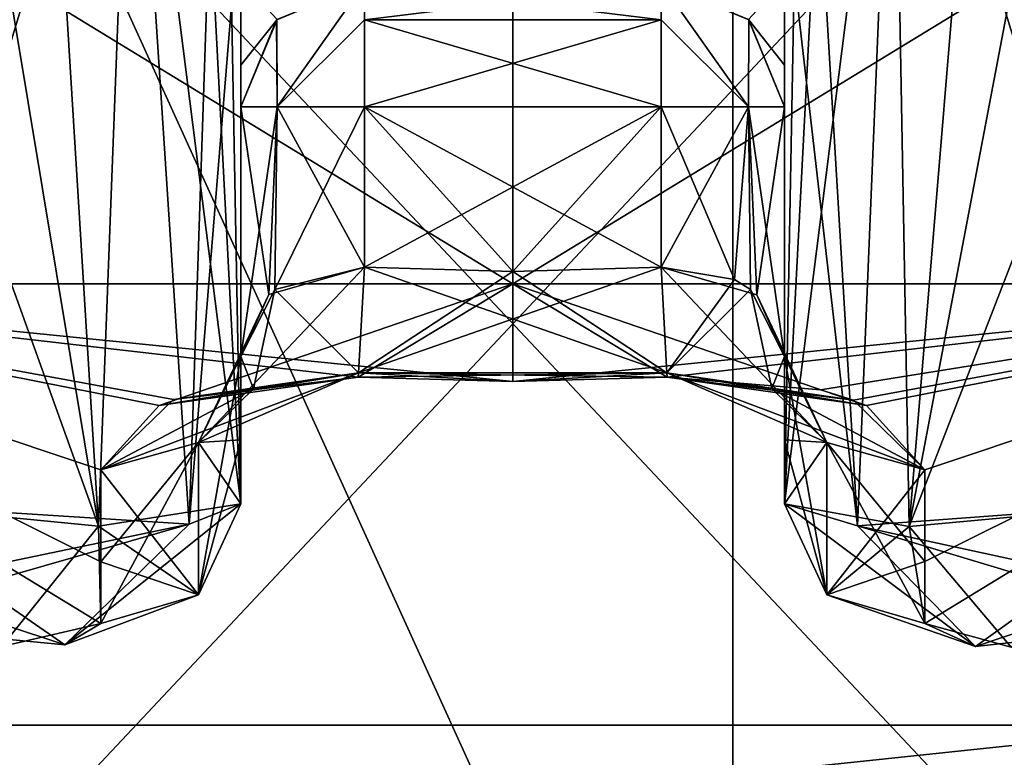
# Model space of a CAD drawing. Header units: millimetres. Extents: x -19 to 152, y -2 to 200.
# Tile 44 of 162: x 7.56 to 9.15, y 0.95 to 2.14. Entities that reach past the tile are written whole.
import ezdxf

# ---------------------------------------------------------------- set-up
doc = ezdxf.new("R2010")
doc.units = ezdxf.units.MM
doc.header["$LTSCALE"] = 65.185185
for name, color, linetype in [('1', 7, 'CONTINUOUS'), ('100', 7, 'CONTINUOUS'), ('101', 7, 'CONTINUOUS'), ('102', 7, 'CONTINUOUS'), ('105', 7, 'CONTINUOUS'), ('106', 7, 'CONTINUOUS'), ('107', 7, 'CONTINUOUS'), ('108', 7, 'CONTINUOUS'), ('109', 7, 'CONTINUOUS'), ('112', 7, 'CONTINUOUS'), ('113', 7, 'CONTINUOUS'), ('114', 7, 'CONTINUOUS'), ('115', 7, 'CONTINUOUS'), ('116', 7, 'CONTINUOUS'), ('117', 7, 'CONTINUOUS'), ('118', 7, 'CONTINUOUS'), ('123', 7, 'CONTINUOUS'), ('124', 7, 'CONTINUOUS'), ('125', 7, 'CONTINUOUS'), ('126', 7, 'CONTINUOUS'), ('127', 7, 'CONTINUOUS'), ('128', 7, 'CONTINUOUS'), ('129', 7, 'CONTINUOUS'), ('146', 7, 'CONTINUOUS'), ('147', 7, 'CONTINUOUS'), ('157', 7, 'CONTINUOUS'), ('158', 7, 'CONTINUOUS'), ('2', 7, 'CONTINUOUS'), ('670', 7, 'CONTINUOUS'), ('671', 7, 'CONTINUOUS'), ('672', 7, 'CONTINUOUS'), ('7', 7, 'CONTINUOUS'), ('784', 7, 'CONTINUOUS'), ('785', 7, 'CONTINUOUS'), ('797', 7, 'CONTINUOUS'), ('798', 7, 'CONTINUOUS'), ('799', 7, 'CONTINUOUS'), ('85', 7, 'CONTINUOUS'), ('86', 7, 'CONTINUOUS'), ('87', 7, 'CONTINUOUS'), ('88', 7, 'CONTINUOUS'), ('89', 7, 'CONTINUOUS'), ('90', 7, 'CONTINUOUS'), ('91', 7, 'CONTINUOUS'), ('92', 7, 'CONTINUOUS'), ('93', 7, 'CONTINUOUS'), ('94', 7, 'CONTINUOUS'), ('95', 7, 'CONTINUOUS'), ('96', 7, 'CONTINUOUS'), ('98', 7, 'CONTINUOUS'), ('99', 7, 'CONTINUOUS')]:
    doc.layers.add(name, color=color, linetype=linetype)

msp = doc.modelspace()

# ---------------------------------------------------------------- linework, layer by layer
at = {"layer": '1', "color": 7, "linetype": 'Continuous'}
for points in [[(8.3562, 3.3, -12.9586), (6.7887, 1.7141, -12.0016), (5.7581, 3.3, -11.4581), (8.3562, 3.3, -12.9586)], [(8.3562, 3.3, -6.9586), (5.7581, 3.3, -8.459), (8.3562, 1.7141, -7.3835), (8.3562, 3.3, -6.9586)], [(8.3562, 1.7141, -7.3835), (5.7581, 3.3, -8.459), (6.7887, 1.7141, -7.9156), (8.3562, 1.7141, -7.3835)], [(8.3562, 1.7141, -12.5336), (6.7887, 1.7141, -12.0016), (8.3562, 3.3, -12.9586), (8.3562, 1.7141, -12.5336)]]:
    msp.add_3dface(points, dxfattribs=at)
at = {"layer": '100', "color": 7, "linetype": 'Continuous'}
for points in [[(8.5962, 2.2, -11.7586), (8.1162, 2.2, -11.7586), (8.1162, 2.1408, -11.9006), (8.5962, 2.2, -11.7586)], [(8.5962, 2.2, -11.7586), (8.1162, 2.1408, -11.9006), (8.5962, 2.1409, -11.9005), (8.5962, 2.2, -11.7586)], [(8.1162, 2, -11.9586), (8.5962, 2, -11.9586), (8.5962, 2.1409, -11.9005), (8.1162, 2, -11.9586)], [(8.1162, 2.1408, -11.9006), (8.1162, 2, -11.9586), (8.5962, 2.1409, -11.9005), (8.1162, 2.1408, -11.9006)]]:
    msp.add_3dface(points, dxfattribs=at)
at = {"layer": '101', "color": 7, "linetype": 'Continuous'}
for points in [[(8.7377, 2, -11.9), (8.5962, 2.2, -11.7586), (8.5962, 2.1409, -11.9005), (8.7377, 2, -11.9)], [(8.5962, 2.2, -11.7586), (8.7377, 2, -11.9), (8.7382, 2.1408, -11.7586), (8.5962, 2.2, -11.7586)], [(8.5962, 2, -11.9586), (8.7377, 2, -11.9), (8.5962, 2.1409, -11.9005), (8.5962, 2, -11.9586)], [(8.7377, 2, -11.9), (8.7962, 2, -11.7586), (8.7382, 2.1408, -11.7586), (8.7377, 2, -11.9)]]:
    msp.add_3dface(points, dxfattribs=at)
at = {"layer": '102', "color": 7, "linetype": 'Continuous'}
for points in [[(8.7382, 2.1409, -8.1586), (8.5962, 2.2, -8.1586), (8.7377, 2.1414, -8.2684), (8.7382, 2.1409, -8.1586)], [(8.7962, 2, -8.2684), (8.7382, 2.1409, -8.1586), (8.7377, 2.1414, -8.2684), (8.7962, 2, -8.2684)], [(8.7962, 2, -8.2684), (8.7962, 2, -8.1586), (8.7382, 2.1409, -8.1586), (8.7962, 2, -8.2684)]]:
    msp.add_3dface(points, dxfattribs=at)
at = {"layer": '105', "color": 7, "linetype": 'Continuous'}
for points in [[(8.5962, 2.2, -11.6487), (8.5962, 2.2, -11.7586), (8.7382, 2.1408, -11.7586), (8.5962, 2.2, -11.6487)], [(8.5962, 2.2, -11.6487), (8.7382, 2.1408, -11.7586), (8.7377, 2.1414, -11.6487), (8.5962, 2.2, -11.6487)], [(8.7962, 2, -11.7586), (8.7962, 2, -11.6487), (8.7377, 2.1414, -11.6487), (8.7962, 2, -11.7586)], [(8.7382, 2.1408, -11.7586), (8.7962, 2, -11.7586), (8.7377, 2.1414, -11.6487), (8.7382, 2.1408, -11.7586)]]:
    msp.add_3dface(points, dxfattribs=at)
at = {"layer": '106', "color": 7, "linetype": 'Continuous'}
for points in [[(8.7377, 2, -8.0172), (8.5962, 2.2, -8.1586), (8.7382, 2.1409, -8.1586), (8.7377, 2, -8.0172)], [(8.5962, 2.2, -8.1586), (8.7377, 2, -8.0172), (8.5962, 2.1408, -8.0166), (8.5962, 2.2, -8.1586)], [(8.7377, 2, -8.0172), (8.5962, 2, -7.9586), (8.5962, 2.1408, -8.0166), (8.7377, 2, -8.0172)], [(8.7962, 2, -8.1586), (8.7377, 2, -8.0172), (8.7382, 2.1409, -8.1586), (8.7962, 2, -8.1586)]]:
    msp.add_3dface(points, dxfattribs=at)
at = {"layer": '107', "color": 7, "linetype": 'Continuous'}
for points in [[(8.1162, 2.2, -8.1586), (8.5962, 2.2, -8.1586), (8.5962, 2.1408, -8.0166), (8.1162, 2.2, -8.1586)], [(8.1162, 2.2, -8.1586), (8.5962, 2.1408, -8.0166), (8.1162, 2.1409, -8.0166), (8.1162, 2.2, -8.1586)], [(8.5962, 2, -7.9586), (8.1162, 2, -7.9586), (8.1162, 2.1409, -8.0166), (8.5962, 2, -7.9586)], [(8.5962, 2.1408, -8.0166), (8.5962, 2, -7.9586), (8.1162, 2.1409, -8.0166), (8.5962, 2.1408, -8.0166)]]:
    msp.add_3dface(points, dxfattribs=at)
at = {"layer": '108', "color": 7, "linetype": 'Continuous'}
for points in [[(8.1162, 2.2, -8.1586), (7.9748, 2, -8.0172), (7.9742, 2.1408, -8.1586), (8.1162, 2.2, -8.1586)], [(7.9748, 2, -8.0172), (8.1162, 2.2, -8.1586), (8.1162, 2.1409, -8.0166), (7.9748, 2, -8.0172)], [(7.9748, 2, -8.0172), (7.9162, 2, -8.1586), (7.9742, 2.1408, -8.1586), (7.9748, 2, -8.0172)], [(8.1162, 2, -7.9586), (7.9748, 2, -8.0172), (8.1162, 2.1409, -8.0166), (8.1162, 2, -7.9586)]]:
    msp.add_3dface(points, dxfattribs=at)
at = {"layer": '109', "color": 7, "linetype": 'Continuous'}
for points in [[(7.9743, 2.1409, -11.7586), (8.1162, 2.2, -11.7586), (7.9748, 2.1414, -11.6487), (7.9743, 2.1409, -11.7586)], [(7.9162, 2, -11.6487), (7.9743, 2.1409, -11.7586), (7.9748, 2.1414, -11.6487), (7.9162, 2, -11.6487)], [(7.9162, 2, -11.6487), (7.9162, 2, -11.7586), (7.9743, 2.1409, -11.7586), (7.9162, 2, -11.6487)]]:
    msp.add_3dface(points, dxfattribs=at)
at = {"layer": '112', "color": 7, "linetype": 'Continuous'}
for points in [[(8.7962, 1.3579, -8.9186), (8.9977, 1.3212, -9.3671), (8.8646, 1.211, -8.8857), (8.7962, 1.3579, -8.9186)], [(9.3962, 1.3579, -9.5186), (9.1628, 1.1263, -9.1866), (8.9977, 1.3212, -9.3671), (9.3962, 1.3579, -9.5186)], [(8.9977, 1.3212, -9.3671), (9.0229, 1.1645, -8.8752), (8.8646, 1.211, -8.8857), (8.9977, 1.3212, -9.3671)], [(9.1628, 1.1263, -9.1866), (9.0229, 1.1645, -8.8752), (8.9977, 1.3212, -9.3671), (9.1628, 1.1263, -9.1866)]]:
    msp.add_3dface(points, dxfattribs=at)
at = {"layer": '113', "color": 7, "linetype": 'Continuous'}
for points in [[(8.7962, 1.5965, -8.1586), (8.7962, 1.4613, -8.5335), (8.8646, 1.211, -8.8857), (8.7962, 1.5965, -8.1586)], [(8.7962, 1.5965, -8.1586), (8.8646, 1.211, -8.8857), (8.8646, 1.4572, -8.1016), (8.7962, 1.5965, -8.1586)], [(8.7962, 1.4613, -8.5335), (8.7962, 1.3579, -8.9186), (8.8646, 1.211, -8.8857), (8.7962, 1.4613, -8.5335)], [(9.0229, 1.1645, -8.8752), (9.0229, 1.2649, -8.4976), (8.8646, 1.4572, -8.1016), (9.0229, 1.1645, -8.8752)], [(8.8646, 1.211, -8.8857), (9.0229, 1.1645, -8.8752), (8.8646, 1.4572, -8.1016), (8.8646, 1.211, -8.8857)], [(9.0229, 1.2649, -8.4976), (9.0229, 1.4131, -8.0836), (8.8646, 1.4572, -8.1016), (9.0229, 1.2649, -8.4976)]]:
    msp.add_3dface(points, dxfattribs=at)
at = {"layer": '114', "color": 7, "linetype": 'Continuous'}
for points in [[(8.5962, 1.7406, -7.9586), (8.751, 1.6963, -8.0319), (8.8646, 1.4572, -8.1016), (8.5962, 1.7406, -7.9586)], [(8.5962, 1.7406, -7.9586), (8.8646, 1.4572, -8.1016), (8.6058, 1.5701, -7.8627), (8.5962, 1.7406, -7.9586)], [(8.751, 1.6963, -8.0319), (8.7962, 1.5965, -8.1586), (8.8646, 1.4572, -8.1016), (8.751, 1.6963, -8.0319)], [(9.0229, 1.4131, -8.0836), (8.9286, 1.517, -7.8196), (8.6058, 1.5701, -7.8627), (9.0229, 1.4131, -8.0836)], [(8.8646, 1.4572, -8.1016), (9.0229, 1.4131, -8.0836), (8.6058, 1.5701, -7.8627), (8.8646, 1.4572, -8.1016)], [(8.9286, 1.517, -7.8196), (8.6062, 1.5631, -7.6669), (8.6058, 1.5701, -7.8627), (8.9286, 1.517, -7.8196)]]:
    msp.add_3dface(points, dxfattribs=at)
at = {"layer": '115', "color": 7, "linetype": 'Continuous'}
for points in [[(8.1162, 1.7406, -7.9586), (8.6058, 1.5701, -7.8627), (8.1066, 1.5701, -7.8627), (8.1162, 1.7406, -7.9586)], [(8.1162, 1.7406, -7.9586), (8.3562, 1.7339, -7.9586), (8.6058, 1.5701, -7.8627), (8.1162, 1.7406, -7.9586)], [(8.3562, 1.7339, -7.9586), (8.5962, 1.7406, -7.9586), (8.6058, 1.5701, -7.8627), (8.3562, 1.7339, -7.9586)], [(8.3562, 1.5561, -7.6669), (8.1062, 1.5631, -7.6669), (8.1066, 1.5701, -7.8627), (8.3562, 1.5561, -7.6669)], [(8.6062, 1.5631, -7.6669), (8.3562, 1.5561, -7.6669), (8.1066, 1.5701, -7.8627), (8.6062, 1.5631, -7.6669)], [(8.6058, 1.5701, -7.8627), (8.6062, 1.5631, -7.6669), (8.1066, 1.5701, -7.8627), (8.6058, 1.5701, -7.8627)]]:
    msp.add_3dface(points, dxfattribs=at)
at = {"layer": '116', "color": 7, "linetype": 'Continuous'}
for points in [[(7.9713, 1.7045, -8.0208), (8.1162, 1.7406, -7.9586), (8.1066, 1.5701, -7.8627), (7.9713, 1.7045, -8.0208)], [(7.9162, 1.5965, -8.1586), (7.9713, 1.7045, -8.0208), (7.9365, 1.5441, -7.9291), (7.9162, 1.5965, -8.1586)], [(7.9713, 1.7045, -8.0208), (8.1066, 1.5701, -7.8627), (7.9365, 1.5441, -7.9291), (7.9713, 1.7045, -8.0208)], [(7.9162, 1.5965, -8.1586), (7.9365, 1.5441, -7.9291), (7.8479, 1.4572, -8.1016), (7.9162, 1.5965, -8.1586)], [(8.1062, 1.5631, -7.6669), (7.8071, 1.5266, -7.7935), (8.1066, 1.5701, -7.8627), (8.1062, 1.5631, -7.6669)], [(8.1066, 1.5701, -7.8627), (7.8071, 1.5266, -7.7935), (7.9365, 1.5441, -7.9291), (8.1066, 1.5701, -7.8627)], [(7.8071, 1.5266, -7.7935), (7.6896, 1.4131, -8.0836), (7.9365, 1.5441, -7.9291), (7.8071, 1.5266, -7.7935)], [(7.9365, 1.5441, -7.9291), (7.6896, 1.4131, -8.0836), (7.8479, 1.4572, -8.1016), (7.9365, 1.5441, -7.9291)]]:
    msp.add_3dface(points, dxfattribs=at)
at = {"layer": '117', "color": 7, "linetype": 'Continuous'}
for points in [[(7.9162, 1.4613, -8.5336), (7.9162, 1.5965, -8.1586), (7.8479, 1.4572, -8.1016), (7.9162, 1.4613, -8.5336)], [(7.8479, 1.4572, -8.1016), (7.6896, 1.4131, -8.0836), (7.8479, 1.211, -8.8857), (7.8479, 1.4572, -8.1016)], [(7.9162, 1.3579, -8.9186), (7.9162, 1.4613, -8.5336), (7.8479, 1.4572, -8.1016), (7.9162, 1.3579, -8.9186)], [(7.9162, 1.3579, -8.9186), (7.8479, 1.4572, -8.1016), (7.8479, 1.211, -8.8857), (7.9162, 1.3579, -8.9186)], [(7.6896, 1.4131, -8.0836), (7.6896, 1.2641, -8.5002), (7.8479, 1.211, -8.8857), (7.6896, 1.4131, -8.0836)], [(7.6896, 1.2641, -8.5002), (7.6896, 1.1645, -8.8752), (7.8479, 1.211, -8.8857), (7.6896, 1.2641, -8.5002)]]:
    msp.add_3dface(points, dxfattribs=at)
at = {"layer": '118', "color": 7, "linetype": 'Continuous'}
for points in [[(7.3162, 1.3579, -9.5186), (7.8328, 1.3249, -9.2238), (7.2833, 1.211, -9.4502), (7.3162, 1.3579, -9.5186)], [(7.9162, 1.3579, -8.9186), (7.6316, 1.1301, -9.0872), (7.8328, 1.3249, -9.2238), (7.9162, 1.3579, -8.9186)], [(7.6316, 1.1301, -9.0872), (7.9162, 1.3579, -8.9186), (7.8479, 1.211, -8.8857), (7.6316, 1.1301, -9.0872)], [(7.6316, 1.1301, -9.0872), (7.2729, 1.1645, -9.2919), (7.8328, 1.3249, -9.2238), (7.6316, 1.1301, -9.0872)], [(7.8328, 1.3249, -9.2238), (7.2729, 1.1645, -9.2919), (7.2833, 1.211, -9.4502), (7.8328, 1.3249, -9.2238)], [(7.6896, 1.1645, -8.8752), (7.6316, 1.1301, -9.0872), (7.8479, 1.211, -8.8857), (7.6896, 1.1645, -8.8752)]]:
    msp.add_3dface(points, dxfattribs=at)
at = {"layer": '123', "color": 7, "linetype": 'Continuous'}
for points in [[(7.3162, 1.3579, -10.3986), (7.5298, 1.127, -10.7139), (7.6862, 1.3219, -10.5262), (7.3162, 1.3579, -10.3986)], [(7.9162, 1.3579, -10.9986), (7.6862, 1.3219, -10.5262), (7.8479, 1.211, -11.0315), (7.9162, 1.3579, -10.9986)], [(7.5298, 1.127, -10.7139), (7.6896, 1.1645, -11.0419), (7.6862, 1.3219, -10.5262), (7.5298, 1.127, -10.7139)], [(7.6862, 1.3219, -10.5262), (7.6896, 1.1645, -11.0419), (7.8479, 1.211, -11.0315), (7.6862, 1.3219, -10.5262)]]:
    msp.add_3dface(points, dxfattribs=at)
at = {"layer": '124', "color": 7, "linetype": 'Continuous'}
for points in [[(7.9162, 1.5965, -11.7586), (7.9162, 1.4613, -11.3836), (7.8479, 1.211, -11.0315), (7.9162, 1.5965, -11.7586)], [(7.9162, 1.5965, -11.7586), (7.8479, 1.211, -11.0315), (7.8479, 1.4572, -11.8155), (7.9162, 1.5965, -11.7586)], [(7.6896, 1.1645, -11.0419), (7.6896, 1.2641, -11.4169), (7.8479, 1.4572, -11.8155), (7.6896, 1.1645, -11.0419)], [(7.8479, 1.211, -11.0315), (7.6896, 1.1645, -11.0419), (7.8479, 1.4572, -11.8155), (7.8479, 1.211, -11.0315)], [(7.6896, 1.2641, -11.4169), (7.6896, 1.4131, -11.8336), (7.8479, 1.4572, -11.8155), (7.6896, 1.2641, -11.4169)], [(7.9162, 1.4613, -11.3836), (7.9162, 1.3579, -10.9986), (7.8479, 1.211, -11.0315), (7.9162, 1.4613, -11.3836)]]:
    msp.add_3dface(points, dxfattribs=at)
at = {"layer": '125', "color": 7, "linetype": 'Continuous'}
for points in [[(8.1162, 1.7406, -11.9586), (7.9615, 1.6964, -11.8853), (7.8479, 1.4572, -11.8155), (8.1162, 1.7406, -11.9586)], [(8.1162, 1.7406, -11.9586), (7.8479, 1.4572, -11.8155), (8.1066, 1.5701, -12.0545), (8.1162, 1.7406, -11.9586)], [(7.9615, 1.6964, -11.8853), (7.9162, 1.5965, -11.7586), (7.8479, 1.4572, -11.8155), (7.9615, 1.6964, -11.8853)], [(7.6896, 1.4131, -11.8336), (7.7839, 1.517, -12.0976), (8.1066, 1.5701, -12.0545), (7.6896, 1.4131, -11.8336)], [(7.8479, 1.4572, -11.8155), (7.6896, 1.4131, -11.8336), (8.1066, 1.5701, -12.0545), (7.8479, 1.4572, -11.8155)], [(7.7839, 1.517, -12.0976), (8.1062, 1.5631, -12.2502), (8.1066, 1.5701, -12.0545), (7.7839, 1.517, -12.0976)]]:
    msp.add_3dface(points, dxfattribs=at)
at = {"layer": '126', "color": 7, "linetype": 'Continuous'}
for points in [[(8.5962, 1.7406, -11.9586), (8.3562, 1.7339, -11.9586), (8.1066, 1.5701, -12.0545), (8.5962, 1.7406, -11.9586)], [(8.5962, 1.7406, -11.9586), (8.1066, 1.5701, -12.0545), (8.6058, 1.5701, -12.0545), (8.5962, 1.7406, -11.9586)], [(8.3562, 1.7339, -11.9586), (8.1162, 1.7406, -11.9586), (8.1066, 1.5701, -12.0545), (8.3562, 1.7339, -11.9586)], [(8.1062, 1.5631, -12.2502), (8.3562, 1.5561, -12.2503), (8.6058, 1.5701, -12.0545), (8.1062, 1.5631, -12.2502)], [(8.1066, 1.5701, -12.0545), (8.1062, 1.5631, -12.2502), (8.6058, 1.5701, -12.0545), (8.1066, 1.5701, -12.0545)], [(8.3562, 1.5561, -12.2503), (8.6062, 1.5631, -12.2502), (8.6058, 1.5701, -12.0545), (8.3562, 1.5561, -12.2503)]]:
    msp.add_3dface(points, dxfattribs=at)
at = {"layer": '127', "color": 7, "linetype": 'Continuous'}
for points in [[(8.7153, 1.7209, -11.9193), (8.5962, 1.7406, -11.9586), (8.6058, 1.5701, -12.0545), (8.7153, 1.7209, -11.9193)], [(8.741, 1.7047, -11.8966), (8.7153, 1.7209, -11.9193), (8.6058, 1.5701, -12.0545), (8.741, 1.7047, -11.8966)], [(8.741, 1.7047, -11.8966), (8.6058, 1.5701, -12.0545), (8.7753, 1.5448, -11.9873), (8.741, 1.7047, -11.8966)], [(8.7962, 1.5965, -11.7586), (8.741, 1.7047, -11.8966), (8.7753, 1.5448, -11.9873), (8.7962, 1.5965, -11.7586)], [(8.7962, 1.5965, -11.7586), (8.7753, 1.5448, -11.9873), (8.8646, 1.4572, -11.8155), (8.7962, 1.5965, -11.7586)], [(8.6062, 1.5631, -12.2502), (8.9078, 1.5257, -12.1212), (8.6058, 1.5701, -12.0545), (8.6062, 1.5631, -12.2502)], [(8.6058, 1.5701, -12.0545), (8.9078, 1.5257, -12.1212), (8.7753, 1.5448, -11.9873), (8.6058, 1.5701, -12.0545)], [(8.6062, 1.5631, -12.2502), (8.8542, 1.5426, -12.1684), (8.9078, 1.5257, -12.1212), (8.6062, 1.5631, -12.2502)], [(8.9078, 1.5257, -12.1212), (9.0229, 1.4131, -11.8336), (8.7753, 1.5448, -11.9873), (8.9078, 1.5257, -12.1212)], [(8.7753, 1.5448, -11.9873), (9.0229, 1.4131, -11.8336), (8.8646, 1.4572, -11.8155), (8.7753, 1.5448, -11.9873)]]:
    msp.add_3dface(points, dxfattribs=at)
at = {"layer": '128', "color": 7, "linetype": 'Continuous'}
for points in [[(8.7962, 1.4613, -11.3836), (8.7962, 1.5965, -11.7586), (8.8646, 1.4572, -11.8155), (8.7962, 1.4613, -11.3836)], [(8.7962, 1.3579, -10.9986), (8.7962, 1.4613, -11.3836), (8.8646, 1.4572, -11.8155), (8.7962, 1.3579, -10.9986)], [(8.7962, 1.3579, -10.9986), (8.8646, 1.4572, -11.8155), (8.8646, 1.211, -11.0315), (8.7962, 1.3579, -10.9986)], [(8.8646, 1.4572, -11.8155), (9.0229, 1.4131, -11.8336), (8.8646, 1.211, -11.0315), (8.8646, 1.4572, -11.8155)], [(9.0229, 1.4131, -11.8336), (9.0229, 1.2645, -11.4183), (8.8646, 1.211, -11.0315), (9.0229, 1.4131, -11.8336)], [(9.0229, 1.2645, -11.4183), (9.0229, 1.1645, -11.0419), (8.8646, 1.211, -11.0315), (9.0229, 1.2645, -11.4183)]]:
    msp.add_3dface(points, dxfattribs=at)
at = {"layer": '129', "color": 7, "linetype": 'Continuous'}
for points in [[(8.7962, 1.3579, -10.9986), (9.1048, 1.1274, -10.7939), (8.9142, 1.3223, -10.6414), (8.7962, 1.3579, -10.9986)], [(9.1048, 1.1274, -10.7939), (8.7962, 1.3579, -10.9986), (8.8646, 1.211, -11.0315), (9.1048, 1.1274, -10.7939)], [(9.3962, 1.3579, -10.3986), (8.9142, 1.3223, -10.6414), (9.4292, 1.211, -10.4669), (9.3962, 1.3579, -10.3986)], [(9.1048, 1.1274, -10.7939), (9.4396, 1.1645, -10.6252), (8.9142, 1.3223, -10.6414), (9.1048, 1.1274, -10.7939)], [(8.9142, 1.3223, -10.6414), (9.4396, 1.1645, -10.6252), (9.4292, 1.211, -10.4669), (8.9142, 1.3223, -10.6414)], [(9.0229, 1.1645, -11.0419), (9.1048, 1.1274, -10.7939), (8.8646, 1.211, -11.0315), (9.0229, 1.1645, -11.0419)]]:
    msp.add_3dface(points, dxfattribs=at)
at = {"layer": '146', "color": 7, "linetype": 'Continuous'}
for points in [[(8.7962, 2.205, -8.7704), (8.7962, 2.0676, -8.5723), (8.7377, 2.1414, -8.2684), (8.7962, 2.205, -8.7704)], [(8.7962, 2.0676, -8.5723), (8.7962, 2, -8.2684), (8.7377, 2.1414, -8.2684), (8.7962, 2.0676, -8.5723)]]:
    msp.add_3dface(points, dxfattribs=at)
at = {"layer": '147', "color": 7, "linetype": 'Continuous'}
for points in [[(7.9162, 2, -8.2684), (7.9162, 2.0534, -8.5398), (7.9162, 2.205, -8.7704), (7.9162, 2, -8.2684)], [(7.9162, 2, -8.2684), (7.9162, 2.205, -8.7704), (7.9748, 2.1414, -8.2684), (7.9162, 2, -8.2684)]]:
    msp.add_3dface(points, dxfattribs=at)
at = {"layer": '157', "color": 7, "linetype": 'Continuous'}
for points in [[(7.9162, 2.205, -11.1467), (7.9162, 2.0676, -11.3449), (7.9748, 2.1414, -11.6487), (7.9162, 2.205, -11.1467)], [(7.9162, 2.0676, -11.3449), (7.9162, 2, -11.6487), (7.9748, 2.1414, -11.6487), (7.9162, 2.0676, -11.3449)]]:
    msp.add_3dface(points, dxfattribs=at)
at = {"layer": '158', "color": 7, "linetype": 'Continuous'}
for points in [[(8.7962, 2, -11.6487), (8.7962, 2.205, -11.1467), (8.7377, 2.1414, -11.6487), (8.7962, 2, -11.6487)], [(8.7962, 2, -11.6487), (8.7962, 2.0534, -11.3774), (8.7962, 2.205, -11.1467), (8.7962, 2, -11.6487)]]:
    msp.add_3dface(points, dxfattribs=at)
at = {"layer": '2', "color": 7, "linetype": 'Continuous'}
for points in [[(6.7887, 1.7141, -7.9156), (5.869, 1.7141, -9.2919), (7.6316, 1.1301, -9.0872), (6.7887, 1.7141, -7.9156)], [(7.6316, 1.1301, -9.0872), (5.869, 1.7141, -9.2919), (7.2729, 1.1645, -9.2919), (7.6316, 1.1301, -9.0872)], [(6.7887, 1.7141, -12.0016), (8.3562, 1.7141, -12.5336), (7.7839, 1.517, -12.0976), (6.7887, 1.7141, -12.0016)], [(7.5298, 1.127, -10.7139), (6.7887, 1.7141, -12.0016), (7.6896, 1.1645, -11.0419), (7.5298, 1.127, -10.7139)], [(7.6896, 1.1645, -11.0419), (6.7887, 1.7141, -12.0016), (7.6896, 1.4131, -11.8336), (7.6896, 1.1645, -11.0419)], [(7.6896, 1.4131, -11.8336), (6.7887, 1.7141, -12.0016), (7.7839, 1.517, -12.0976), (7.6896, 1.4131, -11.8336)], [(8.3562, 1.7141, -7.3835), (6.7887, 1.7141, -7.9156), (8.3562, 1.5561, -7.6669), (8.3562, 1.7141, -7.3835)], [(8.3562, 1.5561, -7.6669), (6.7887, 1.7141, -7.9156), (8.1062, 1.5631, -7.6669), (8.3562, 1.5561, -7.6669)], [(8.1062, 1.5631, -7.6669), (6.7887, 1.7141, -7.9156), (7.8071, 1.5266, -7.7935), (8.1062, 1.5631, -7.6669)], [(7.8071, 1.5266, -7.7935), (6.7887, 1.7141, -7.9156), (7.6896, 1.4131, -8.0836), (7.8071, 1.5266, -7.7935)], [(7.6896, 1.4131, -8.0836), (6.7887, 1.7141, -7.9156), (7.6896, 1.2641, -8.5002), (7.6896, 1.4131, -8.0836)], [(7.6896, 1.2641, -8.5002), (6.7887, 1.7141, -7.9156), (7.6896, 1.1645, -8.8752), (7.6896, 1.2641, -8.5002)], [(7.6896, 1.1645, -8.8752), (6.7887, 1.7141, -7.9156), (7.6316, 1.1301, -9.0872), (7.6896, 1.1645, -8.8752)], [(7.7839, 1.517, -12.0976), (8.3562, 1.7141, -12.5336), (8.1062, 1.5631, -12.2502), (7.7839, 1.517, -12.0976)], [(8.1062, 1.5631, -12.2502), (8.3562, 1.7141, -12.5336), (8.3562, 1.5561, -12.2503), (8.1062, 1.5631, -12.2502)], [(8.3562, 1.5561, -12.2503), (8.3562, 1.7141, -12.5336), (9.9238, 1.7141, -12.0016), (8.3562, 1.5561, -12.2503)], [(8.9286, 1.517, -7.8196), (8.3562, 1.7141, -7.3835), (8.6062, 1.5631, -7.6669), (8.9286, 1.517, -7.8196)], [(8.3562, 1.7141, -7.3835), (8.9286, 1.517, -7.8196), (9.9238, 1.7141, -7.9156), (8.3562, 1.7141, -7.3835)], [(8.6062, 1.5631, -7.6669), (8.3562, 1.7141, -7.3835), (8.3562, 1.5561, -7.6669), (8.6062, 1.5631, -7.6669)], [(8.6062, 1.5631, -12.2502), (8.3562, 1.5561, -12.2503), (9.9238, 1.7141, -12.0016), (8.6062, 1.5631, -12.2502)], [(8.8542, 1.5426, -12.1684), (8.6062, 1.5631, -12.2502), (9.9238, 1.7141, -12.0016), (8.8542, 1.5426, -12.1684)], [(8.9078, 1.5257, -12.1212), (8.8542, 1.5426, -12.1684), (9.9238, 1.7141, -12.0016), (8.9078, 1.5257, -12.1212)], [(9.0229, 1.4131, -11.8336), (8.9078, 1.5257, -12.1212), (9.9238, 1.7141, -12.0016), (9.0229, 1.4131, -11.8336)], [(8.9286, 1.517, -7.8196), (9.0229, 1.4131, -8.0836), (9.9238, 1.7141, -7.9156), (8.9286, 1.517, -7.8196)], [(9.0229, 1.1645, -8.8752), (9.1628, 1.1263, -9.1866), (9.9238, 1.7141, -7.9156), (9.0229, 1.1645, -8.8752)], [(9.0229, 1.4131, -8.0836), (9.0229, 1.1645, -8.8752), (9.9238, 1.7141, -7.9156), (9.0229, 1.4131, -8.0836)], [(9.0229, 1.2645, -11.4183), (9.0229, 1.4131, -11.8336), (9.9238, 1.7141, -12.0016), (9.0229, 1.2645, -11.4183)], [(9.0229, 1.1645, -11.0419), (9.0229, 1.2645, -11.4183), (9.9238, 1.7141, -12.0016), (9.0229, 1.1645, -11.0419)], [(9.1048, 1.1274, -10.7939), (9.0229, 1.1645, -11.0419), (9.9238, 1.7141, -12.0016), (9.1048, 1.1274, -10.7939)], [(9.4396, 1.1645, -10.6252), (9.1048, 1.1274, -10.7939), (10.8435, 1.7141, -10.6252), (9.4396, 1.1645, -10.6252)], [(10.8435, 1.7141, -10.6252), (9.1048, 1.1274, -10.7939), (9.9238, 1.7141, -12.0016), (10.8435, 1.7141, -10.6252)], [(7.6896, 1.2641, -11.4169), (7.6896, 1.1645, -11.0419), (7.6896, 1.4131, -11.8336), (7.6896, 1.2641, -11.4169)], [(9.0229, 1.2649, -8.4976), (9.0229, 1.1645, -8.8752), (9.0229, 1.4131, -8.0836), (9.0229, 1.2649, -8.4976)]]:
    msp.add_3dface(points, dxfattribs=at)
at = {"layer": '670', "color": 7, "linetype": 'Continuous'}
for points in [[(9.4755, 0, -16.4107), (0, 0, -18.95), (9.4755, 1, -16.4107), (9.4755, 0, -16.4107)], [(9.4755, 1, -16.4107), (0, 0, -18.95), (0, 1, -18.95), (9.4755, 1, -16.4107)], [(0, 0, 18.95), (9.4755, 0, 16.4107), (0, 1, 18.95), (0, 0, 18.95)], [(0, 1, 18.95), (9.4755, 0, 16.4107), (9.4755, 1, 16.4107), (0, 1, 18.95)]]:
    msp.add_3dface(points, dxfattribs=at)
at = {"layer": '671', "color": 7, "linetype": 'Continuous'}
for points in [[(0, 1, 18.95), (9.4755, 1, 16.4107), (0, 1, 17.4), (0, 1, 18.95)], [(0, 1, 17.4), (9.4755, 1, 16.4107), (10.2267, 1, 14.0774), (0, 1, 17.4)], [(9.4755, 1, -16.4107), (0, 1, -18.95), (10.2267, 1, -14.0774), (9.4755, 1, -16.4107)], [(0, 1, -18.95), (0, 1, -17.4), (10.2267, 1, -14.0774), (0, 1, -18.95)]]:
    msp.add_3dface(points, dxfattribs=at)
at = {"layer": '672', "color": 7, "linetype": 'Continuous'}
for points in [[(8.7658, 4.8, -15.0307), (0, 1, -17.4), (8.7658, 30.8, -15.0307), (8.7658, 4.8, -15.0307)], [(8.7658, 30.8, -15.0307), (0, 1, -17.4), (4.5402, 30.8, -16.7972), (8.7658, 30.8, -15.0307)], [(0, 1, 17.4), (10.2267, 1, 14.0774), (0, 30.8, 17.4), (0, 1, 17.4)], [(0, 30.8, 17.4), (10.2267, 1, 14.0774), (9.365, 30.8, 14.6648), (0, 30.8, 17.4)], [(10.2267, 1, -14.0774), (0, 1, -17.4), (8.7658, 4.8, -15.0307), (10.2267, 1, -14.0774)], [(10.2267, 1, -14.0774), (8.7658, 4.8, -15.0307), (11.1853, 4.8, -13.3284), (10.2267, 1, -14.0774)]]:
    msp.add_3dface(points, dxfattribs=at)
at = {"layer": '7', "color": 7, "linetype": 'Continuous'}
for points in [[(8.3562, 1.7141, -12.5336), (8.3562, 3.3, -12.9586), (10.9544, 3.3, -11.4581), (8.3562, 1.7141, -12.5336)], [(9.9238, 1.7141, -12.0016), (8.3562, 1.7141, -12.5336), (10.9544, 3.3, -11.4581), (9.9238, 1.7141, -12.0016)], [(8.3562, 3.3, -6.9586), (8.3562, 1.7141, -7.3835), (9.9238, 1.7141, -7.9156), (8.3562, 3.3, -6.9586)], [(8.3562, 3.3, -6.9586), (9.9238, 1.7141, -7.9156), (10.9544, 3.3, -8.459), (8.3562, 3.3, -6.9586)]]:
    msp.add_3dface(points, dxfattribs=at)
at = {"layer": '784', "color": 7, "linetype": 'Continuous'}
for points in [[(6.8067, 0, -12.6433), (9.9058, 0, -12.6433), (6.8059, 3.3, -12.6428), (6.8067, 0, -12.6433)], [(9.9058, 0, -12.6433), (9.9066, 3.3, -12.6428), (6.8059, 3.3, -12.6428), (9.9058, 0, -12.6433)]]:
    msp.add_3dface(points, dxfattribs=at)
at = {"layer": '785', "color": 7, "linetype": 'Continuous'}
for points in [[(6.8067, 0, -7.2738), (6.8059, 3.3, -7.2743), (9.9066, 3.3, -7.2743), (6.8067, 0, -7.2738)], [(9.9058, 0, -7.2738), (6.8067, 0, -7.2738), (9.9066, 3.3, -7.2743), (9.9058, 0, -7.2738)]]:
    msp.add_3dface(points, dxfattribs=at)
at = {"layer": '797', "color": 7, "linetype": 'Continuous'}
for points in [[(11.3372, 0, 2.625), (8.7122, 0, 2.625), (8.7122, 5, 2.625), (11.3372, 0, 2.625)], [(11.3372, 0, 2.625), (8.7122, 5, 2.625), (11.3372, 5, 2.625), (11.3372, 0, 2.625)]]:
    msp.add_3dface(points, dxfattribs=at)
at = {"layer": '798', "color": 7, "linetype": 'Continuous'}
for points in [[(6.4393, 0, 1.3128), (6.4389, 5, 1.3125), (8.7122, 5, 2.625), (6.4393, 0, 1.3128)], [(6.4393, 0, -1.3128), (8.7122, 0, -2.625), (6.4389, 5, -1.3125), (6.4393, 0, -1.3128)], [(8.7122, 0, -2.625), (8.7122, 5, -2.625), (6.4389, 5, -1.3125), (8.7122, 0, -2.625)], [(8.7122, 0, 2.625), (6.4393, 0, 1.3128), (8.7122, 5, 2.625), (8.7122, 0, 2.625)]]:
    msp.add_3dface(points, dxfattribs=at)
at = {"layer": '799', "color": 7, "linetype": 'Continuous'}
for points in [[(8.7122, 0, -2.625), (11.3372, 0, -2.625), (11.3372, 5, -2.625), (8.7122, 0, -2.625)], [(8.7122, 0, -2.625), (11.3372, 5, -2.625), (8.7122, 5, -2.625), (8.7122, 0, -2.625)]]:
    msp.add_3dface(points, dxfattribs=at)
at = {"layer": '85', "color": 7, "linetype": 'Continuous'}
for points in [[(8.3562, 1.7339, -11.9586), (8.5962, 1.7406, -11.9586), (8.1162, 2, -11.9586), (8.3562, 1.7339, -11.9586)], [(8.1162, 2, -11.9586), (8.5962, 1.7406, -11.9586), (8.5962, 2, -11.9586), (8.1162, 2, -11.9586)], [(8.1162, 1.7406, -11.9586), (8.3562, 1.7339, -11.9586), (8.1162, 2, -11.9586), (8.1162, 1.7406, -11.9586)]]:
    msp.add_3dface(points, dxfattribs=at)
at = {"layer": '86', "color": 7, "linetype": 'Continuous'}
for points in [[(8.7962, 1.3579, -8.9186), (8.7962, 1.4613, -8.5335), (8.7962, 2.3498, -8.9186), (8.7962, 1.3579, -8.9186)], [(8.7962, 2.3498, -8.9186), (8.7962, 1.4613, -8.5335), (8.7962, 2.2774, -8.8444), (8.7962, 2.3498, -8.9186)], [(8.7962, 2.2774, -11.0727), (8.7962, 1.3579, -10.9986), (8.7962, 2.3498, -10.9986), (8.7962, 2.2774, -11.0727)], [(8.7962, 2.2774, -8.8444), (8.7962, 1.4613, -8.5335), (8.7962, 2.205, -8.7704), (8.7962, 2.2774, -8.8444)], [(8.7962, 2.205, -11.1467), (8.7962, 1.3579, -10.9986), (8.7962, 2.2774, -11.0727), (8.7962, 2.205, -11.1467)], [(8.7962, 2.205, -8.7704), (8.7962, 1.4613, -8.5335), (8.7962, 2.0676, -8.5723), (8.7962, 2.205, -8.7704)], [(8.7962, 2.0534, -11.3774), (8.7962, 1.3579, -10.9986), (8.7962, 2.205, -11.1467), (8.7962, 2.0534, -11.3774)], [(8.7962, 2.0676, -8.5723), (8.7962, 1.4613, -8.5335), (8.7962, 2, -8.2684), (8.7962, 2.0676, -8.5723)], [(8.7962, 1.4613, -11.3836), (8.7962, 1.3579, -10.9986), (8.7962, 2.0534, -11.3774), (8.7962, 1.4613, -11.3836)], [(8.7962, 2, -11.6487), (8.7962, 1.4613, -11.3836), (8.7962, 2.0534, -11.3774), (8.7962, 2, -11.6487)], [(8.7962, 1.4613, -8.5335), (8.7962, 1.5965, -8.1586), (8.7962, 2, -8.2684), (8.7962, 1.4613, -8.5335)], [(8.7962, 2, -8.2684), (8.7962, 1.5965, -8.1586), (8.7962, 2, -8.1586), (8.7962, 2, -8.2684)], [(8.7962, 1.5965, -11.7586), (8.7962, 1.4613, -11.3836), (8.7962, 2, -11.7586), (8.7962, 1.5965, -11.7586)], [(8.7962, 2, -11.7586), (8.7962, 1.4613, -11.3836), (8.7962, 2, -11.6487), (8.7962, 2, -11.7586)]]:
    msp.add_3dface(points, dxfattribs=at)
at = {"layer": '87', "color": 7, "linetype": 'Continuous'}
for points in [[(8.3562, 1.7339, -7.9586), (8.1162, 1.7406, -7.9586), (8.5962, 2, -7.9586), (8.3562, 1.7339, -7.9586)], [(8.5962, 2, -7.9586), (8.1162, 1.7406, -7.9586), (8.1162, 2, -7.9586), (8.5962, 2, -7.9586)], [(8.5962, 1.7406, -7.9586), (8.3562, 1.7339, -7.9586), (8.5962, 2, -7.9586), (8.5962, 1.7406, -7.9586)]]:
    msp.add_3dface(points, dxfattribs=at)
at = {"layer": '88', "color": 7, "linetype": 'Continuous'}
for points in [[(7.9162, 2.2774, -8.8444), (7.9162, 1.3579, -8.9186), (7.9162, 2.3498, -8.9186), (7.9162, 2.2774, -8.8444)], [(7.9162, 1.3579, -10.9986), (7.9162, 1.4613, -11.3836), (7.9162, 2.3498, -10.9986), (7.9162, 1.3579, -10.9986)], [(7.9162, 2.3498, -10.9986), (7.9162, 1.4613, -11.3836), (7.9162, 2.2774, -11.0727), (7.9162, 2.3498, -10.9986)], [(7.9162, 2.205, -8.7704), (7.9162, 1.3579, -8.9186), (7.9162, 2.2774, -8.8444), (7.9162, 2.205, -8.7704)], [(7.9162, 2.2774, -11.0727), (7.9162, 1.4613, -11.3836), (7.9162, 2.205, -11.1467), (7.9162, 2.2774, -11.0727)], [(7.9162, 2.0534, -8.5398), (7.9162, 1.3579, -8.9186), (7.9162, 2.205, -8.7704), (7.9162, 2.0534, -8.5398)], [(7.9162, 2.205, -11.1467), (7.9162, 1.4613, -11.3836), (7.9162, 2.0676, -11.3449), (7.9162, 2.205, -11.1467)], [(7.9162, 2.0676, -11.3449), (7.9162, 1.4613, -11.3836), (7.9162, 2, -11.6487), (7.9162, 2.0676, -11.3449)], [(7.9162, 1.4613, -8.5336), (7.9162, 1.3579, -8.9186), (7.9162, 2.0534, -8.5398), (7.9162, 1.4613, -8.5336)], [(7.9162, 2, -8.2684), (7.9162, 1.4613, -8.5336), (7.9162, 2.0534, -8.5398), (7.9162, 2, -8.2684)], [(7.9162, 1.5965, -8.1586), (7.9162, 1.4613, -8.5336), (7.9162, 2, -8.1586), (7.9162, 1.5965, -8.1586)], [(7.9162, 2, -8.1586), (7.9162, 1.4613, -8.5336), (7.9162, 2, -8.2684), (7.9162, 2, -8.1586)], [(7.9162, 1.4613, -11.3836), (7.9162, 1.5965, -11.7586), (7.9162, 2, -11.6487), (7.9162, 1.4613, -11.3836)], [(7.9162, 2, -11.6487), (7.9162, 1.5965, -11.7586), (7.9162, 2, -11.7586), (7.9162, 2, -11.6487)]]:
    msp.add_3dface(points, dxfattribs=at)
at = {"layer": '89', "color": 7, "linetype": 'Continuous'}
for points in [[(8.8368, 2.6109, -10.7816), (8.9142, 1.3223, -10.6414), (8.9731, 2.7464, -10.5732), (8.8368, 2.6109, -10.7816)], [(8.9142, 1.3223, -10.6414), (9.3962, 1.3579, -10.3986), (8.9731, 2.7464, -10.5732), (8.9142, 1.3223, -10.6414)], [(8.9731, 2.7464, -10.5732), (9.3962, 1.3579, -10.3986), (9.1676, 2.6231, -10.4439), (8.9731, 2.7464, -10.5732)], [(8.7962, 2.3498, -10.9986), (8.9142, 1.3223, -10.6414), (8.8368, 2.6109, -10.7816), (8.7962, 2.3498, -10.9986)], [(8.7962, 2.3498, -10.9986), (8.7962, 1.3579, -10.9986), (8.9142, 1.3223, -10.6414), (8.7962, 2.3498, -10.9986)]]:
    msp.add_3dface(points, dxfattribs=at)
at = {"layer": '90', "color": 7, "linetype": 'Continuous'}
for points in [[(7.6023, 2.6777, -10.4712), (7.6862, 1.3219, -10.5262), (7.7405, 2.7464, -10.5743), (7.6023, 2.6777, -10.4712)], [(7.6862, 1.3219, -10.5262), (7.9162, 1.3579, -10.9986), (7.7405, 2.7464, -10.5743), (7.6862, 1.3219, -10.5262)], [(7.7405, 2.7464, -10.5743), (7.9162, 1.3579, -10.9986), (7.8478, 2.6708, -10.7202), (7.7405, 2.7464, -10.5743)], [(7.4809, 2.5533, -10.4216), (7.6862, 1.3219, -10.5262), (7.6023, 2.6777, -10.4712), (7.4809, 2.5533, -10.4216)], [(7.8478, 2.6708, -10.7202), (7.9162, 1.3579, -10.9986), (7.8942, 2.5492, -10.8374), (7.8478, 2.6708, -10.7202)], [(7.3162, 2.3498, -10.3986), (7.6862, 1.3219, -10.5262), (7.4809, 2.5533, -10.4216), (7.3162, 2.3498, -10.3986)], [(7.9162, 1.3579, -10.9986), (7.9162, 2.3498, -10.9986), (7.8942, 2.5492, -10.8374), (7.9162, 1.3579, -10.9986)], [(7.3162, 2.3498, -10.3986), (7.3162, 1.3579, -10.3986), (7.6862, 1.3219, -10.5262), (7.3162, 2.3498, -10.3986)]]:
    msp.add_3dface(points, dxfattribs=at)
at = {"layer": '91', "color": 7, "linetype": 'Continuous'}
for points in [[(8.9977, 1.3212, -9.3671), (8.7962, 1.3579, -8.9186), (8.972, 2.7464, -9.3428), (8.9977, 1.3212, -9.3671)], [(8.972, 2.7464, -9.3428), (8.7962, 1.3579, -8.9186), (8.8647, 2.6708, -9.1969), (8.972, 2.7464, -9.3428)], [(9.1102, 2.6777, -9.446), (8.9977, 1.3212, -9.3671), (8.972, 2.7464, -9.3428), (9.1102, 2.6777, -9.446)], [(9.2316, 2.5533, -9.4955), (8.9977, 1.3212, -9.3671), (9.1102, 2.6777, -9.446), (9.2316, 2.5533, -9.4955)], [(8.8647, 2.6708, -9.1969), (8.7962, 1.3579, -8.9186), (8.8183, 2.5492, -9.0798), (8.8647, 2.6708, -9.1969)], [(8.7962, 1.3579, -8.9186), (8.7962, 2.3498, -8.9186), (8.8183, 2.5492, -9.0798), (8.7962, 1.3579, -8.9186)], [(9.3962, 2.3498, -9.5186), (8.9977, 1.3212, -9.3671), (9.2316, 2.5533, -9.4955), (9.3962, 2.3498, -9.5186)], [(9.3962, 2.3498, -9.5186), (9.3962, 1.3579, -9.5186), (8.9977, 1.3212, -9.3671), (9.3962, 2.3498, -9.5186)]]:
    msp.add_3dface(points, dxfattribs=at)
at = {"layer": '92', "color": 7, "linetype": 'Continuous'}
for points in [[(7.8328, 1.3249, -9.2238), (7.3162, 1.3579, -9.5186), (7.7394, 2.7464, -9.3439), (7.8328, 1.3249, -9.2238)], [(7.7394, 2.7464, -9.3439), (7.3162, 1.3579, -9.5186), (7.5449, 2.6231, -9.4733), (7.7394, 2.7464, -9.3439)], [(7.8756, 2.6109, -9.1355), (7.8328, 1.3249, -9.2238), (7.7394, 2.7464, -9.3439), (7.8756, 2.6109, -9.1355)], [(7.9162, 2.3498, -8.9186), (7.8328, 1.3249, -9.2238), (7.8756, 2.6109, -9.1355), (7.9162, 2.3498, -8.9186)], [(7.9162, 2.3498, -8.9186), (7.9162, 1.3579, -8.9186), (7.8328, 1.3249, -9.2238), (7.9162, 2.3498, -8.9186)]]:
    msp.add_3dface(points, dxfattribs=at)
at = {"layer": '93', "color": 7, "linetype": 'Continuous'}
for points in [[(8.5962, 2, -11.9586), (8.5962, 1.7406, -11.9586), (8.7153, 1.7209, -11.9193), (8.5962, 2, -11.9586)], [(8.5962, 2, -11.9586), (8.7153, 1.7209, -11.9193), (8.7377, 2, -11.9), (8.5962, 2, -11.9586)], [(8.7153, 1.7209, -11.9193), (8.741, 1.7047, -11.8966), (8.7377, 2, -11.9), (8.7153, 1.7209, -11.9193)], [(8.7962, 1.5965, -11.7586), (8.7962, 2, -11.7586), (8.7377, 2, -11.9), (8.7962, 1.5965, -11.7586)], [(8.741, 1.7047, -11.8966), (8.7962, 1.5965, -11.7586), (8.7377, 2, -11.9), (8.741, 1.7047, -11.8966)]]:
    msp.add_3dface(points, dxfattribs=at)
at = {"layer": '94', "color": 7, "linetype": 'Continuous'}
for points in [[(7.9162, 2, -11.7586), (7.9162, 1.5965, -11.7586), (7.9615, 1.6964, -11.8853), (7.9162, 2, -11.7586)], [(7.9162, 2, -11.7586), (7.9615, 1.6964, -11.8853), (7.9748, 2, -11.9), (7.9162, 2, -11.7586)], [(7.9615, 1.6964, -11.8853), (8.1162, 1.7406, -11.9586), (7.9748, 2, -11.9), (7.9615, 1.6964, -11.8853)], [(8.1162, 1.7406, -11.9586), (8.1162, 2, -11.9586), (7.9748, 2, -11.9), (8.1162, 1.7406, -11.9586)]]:
    msp.add_3dface(points, dxfattribs=at)
at = {"layer": '95', "color": 7, "linetype": 'Continuous'}
for points in [[(7.9162, 1.5965, -8.1586), (7.9162, 2, -8.1586), (7.9748, 2, -8.0172), (7.9162, 1.5965, -8.1586)], [(7.9713, 1.7045, -8.0208), (7.9162, 1.5965, -8.1586), (7.9748, 2, -8.0172), (7.9713, 1.7045, -8.0208)], [(8.1162, 2, -7.9586), (8.1162, 1.7406, -7.9586), (7.9713, 1.7045, -8.0208), (8.1162, 2, -7.9586)], [(8.1162, 2, -7.9586), (7.9713, 1.7045, -8.0208), (7.9748, 2, -8.0172), (8.1162, 2, -7.9586)]]:
    msp.add_3dface(points, dxfattribs=at)
at = {"layer": '96', "color": 7, "linetype": 'Continuous'}
for points in [[(8.5962, 1.7406, -7.9586), (8.5962, 2, -7.9586), (8.7377, 2, -8.0172), (8.5962, 1.7406, -7.9586)], [(8.751, 1.6963, -8.0319), (8.5962, 1.7406, -7.9586), (8.7377, 2, -8.0172), (8.751, 1.6963, -8.0319)], [(8.7962, 2, -8.1586), (8.751, 1.6963, -8.0319), (8.7377, 2, -8.0172), (8.7962, 2, -8.1586)], [(8.7962, 2, -8.1586), (8.7962, 1.5965, -8.1586), (8.751, 1.6963, -8.0319), (8.7962, 2, -8.1586)]]:
    msp.add_3dface(points, dxfattribs=at)
at = {"layer": '98', "color": 7, "linetype": 'Continuous'}
for points in [[(8.1162, 2.2, -8.2684), (8.1162, 2.2, -8.1586), (7.9742, 2.1408, -8.1586), (8.1162, 2.2, -8.2684)], [(7.9748, 2.1414, -8.2684), (8.1162, 2.2, -8.2684), (7.9742, 2.1408, -8.1586), (7.9748, 2.1414, -8.2684)], [(7.9162, 2, -8.1586), (7.9162, 2, -8.2684), (7.9748, 2.1414, -8.2684), (7.9162, 2, -8.1586)], [(7.9162, 2, -8.1586), (7.9748, 2.1414, -8.2684), (7.9742, 2.1408, -8.1586), (7.9162, 2, -8.1586)]]:
    msp.add_3dface(points, dxfattribs=at)
at = {"layer": '99', "color": 7, "linetype": 'Continuous'}
for points in [[(7.9748, 2, -11.9), (8.1162, 2.2, -11.7586), (7.9743, 2.1409, -11.7586), (7.9748, 2, -11.9)], [(8.1162, 2.2, -11.7586), (7.9748, 2, -11.9), (8.1162, 2.1408, -11.9006), (8.1162, 2.2, -11.7586)], [(7.9162, 2, -11.7586), (7.9748, 2, -11.9), (7.9743, 2.1409, -11.7586), (7.9162, 2, -11.7586)], [(7.9748, 2, -11.9), (8.1162, 2, -11.9586), (8.1162, 2.1408, -11.9006), (7.9748, 2, -11.9)]]:
    msp.add_3dface(points, dxfattribs=at)

doc.saveas('drawing.dxf')
